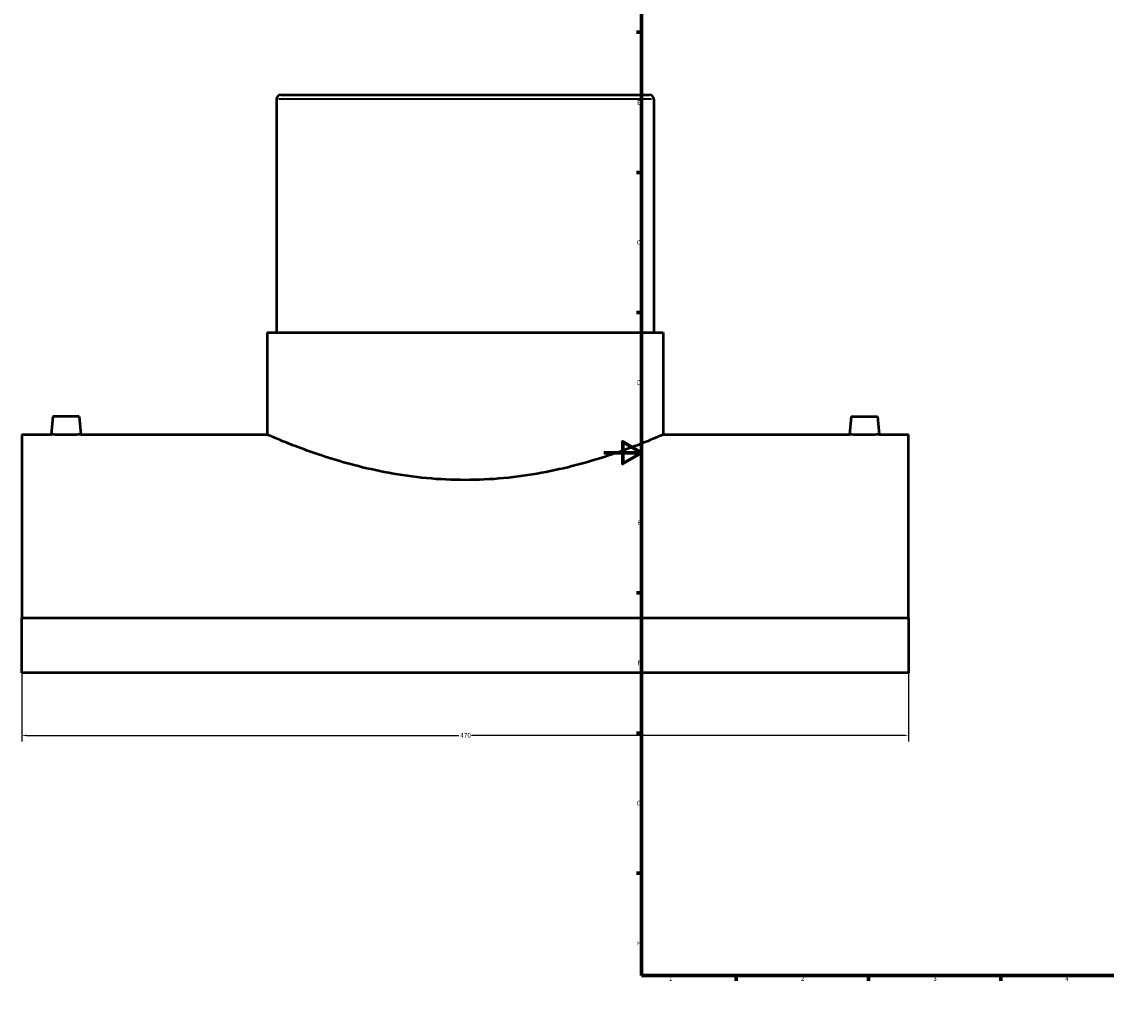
# Model space of a CAD drawing. Header units: millimetres. Extents: x -309 to 1496, y -360 to 1075.
# Tile 1 of 5: x -309 to 266, y 0 to 525. Entities that reach past the tile are written whole.
import ezdxf

# ---------------------------------------------------------------- set-up
doc = ezdxf.new("R2010")
doc.units = ezdxf.units.MM
for name, color, linetype, lineweight in [('Border (ANSI)', 7, 'Continuous', 70), ('Dimension (ANSI)', 7, 'Continuous', 25), ('Visible (ANSI)', 7, 'Continuous', 50), ('Visible Narrow (ANSI)', 7, 'Continuous', 35)]:
    doc.layers.add(name, color=color, linetype=linetype, lineweight=lineweight)
doc.styles.add('Note Text (ANSI)', font='tahoma.ttf')
doc.dimstyles.new('Default - mm (ANSI)', dxfattribs={"dimtxt": 2.4, "dimasz": 2.5, "dimexe": 3.175, "dimexo": 1.6002, "dimgap": 0.8, "dimtad": 0, "dimtoh": 1, "dimdec": 0, "dimrnd": 1e-08, "dimzin": 4, "dimdsep": 46, "dimtxsty": 'Note Text (ANSI)', "dimcen": 0.09, "dimdle": 10, "dimclrd": 256, "dimclre": 256, "dimclrt": 5, "dimadec": 1, "dimazin": 1, "dimtfac": 1.27, "dimtofl": 0, "dimtmove": 0, "dimatfit": 3, "dimfxl": 1, "dimtolj": 1, "dimtzin": 4, "dimlwd": -1, "dimlwe": -1, "dimarcsym": 0})

# ---------------------------------------------------------------- blocks, each defined once
blk = doc.blocks.new('Borders Default Border')
at = {"layer": 'Border (ANSI)'}
for p, q in [((70.08, 574), (70.08, 576.8)), ((140.17, 574), (140.17, 576.8)), ((210.25, 574), (210.25, 576.8)), ((280.33, 574), (280.33, 576.8)), ((350.42, 574), (350.42, 576.8)), ((490.58, 574), (490.58, 576.8)), ((560.67, 574), (560.67, 576.8)), ((630.75, 574), (630.75, 576.8)), ((700.83, 574), (700.83, 576.8)), ((770.92, 574), (770.92, 576.8)), ((20, 519.75), (17.2, 519.75)), ((821, 519.75), (823.8, 519.75)), ((20, 445.5), (17.2, 445.5)), ((821, 445.5), (823.8, 445.5)), ((20, 371.25), (17.2, 371.25)), ((821, 371.25), (823.8, 371.25)), ((20, 222.75), (17.2, 222.75)), ((821, 222.75), (823.8, 222.75)), ((20, 148.5), (17.2, 148.5)), ((821, 148.5), (823.8, 148.5)), ((20, 74.25), (17.2, 74.25)), ((821, 74.25), (823.8, 74.25)), ((70.08, 20), (70.08, 17.2)), ((140.17, 20), (140.17, 17.2)), ((210.25, 20), (210.25, 17.2)), ((280.33, 20), (280.33, 17.2)), ((350.42, 20), (350.42, 17.2)), ((490.58, 20), (490.58, 17.2)), ((560.67, 20), (560.67, 17.2)), ((630.75, 20), (630.75, 17.2)), ((700.83, 20), (700.83, 17.2)), ((770.92, 20), (770.92, 17.2))]:
    blk.add_line(p, q, dxfattribs=at)
at = {"layer": 'Border (ANSI)', "flags": 128}
for points in [[(420.5, 594), (420.5, 574), (414.73, 584), (426.27, 584), (420.5, 574)], [(20, 20), (20, 574), (821, 574), (821, 20), (20, 20)], [(0, 297), (20, 297), (10, 302.77), (10, 291.23), (20, 297)], [(841, 297), (821, 297), (831, 302.77), (831, 291.23), (821, 297)], [(420.5, 0), (420.5, 20), (414.73, 10), (426.27, 10), (420.5, 20)]]:
    blk.add_lwpolyline(points, dxfattribs=at)
at = {"layer": 'Border (ANSI)', "color": 5, "true_color": 0x0000ff, "char_height": 2.4, "attachment_point": 7, "style": 'Note Text (ANSI)'}
for s, insert in [('1', (34.5, 574.4)), ('2', (104.4, 574.4)), ('3', (174.46, 574.35)), ('4', (244.45, 574.4)), ('5', (314.67, 574.35)), ('6', (384.69, 574.35)), ('7', (454.8, 574.4)), ('8', (524.84, 574.35)), ('9', (594.92, 574.35)), ('10', (664.35, 574.35)), ('11', (734.43, 574.4)), ('12', (804.52, 574.4)), ('A', (17.38, 555.68)), ('A', (821.58, 555.68)), ('B', (17.67, 481.43)), ('B', (821.87, 481.43)), ('C', (17.51, 407.13)), ('C', (821.71, 407.13)), ('D', (17.52, 332.93)), ('D', (821.72, 332.93)), ('E', (17.71, 258.68)), ('E', (821.91, 258.68)), ('F', (17.78, 184.43)), ('F', (821.98, 184.43)), ('G', (17.4, 110.13)), ('G', (821.6, 110.13)), ('H', (17.53, 35.93)), ('H', (821.73, 35.93)), ('1', (34.5, 17.2)), ('2', (104.4, 17.2)), ('3', (174.46, 17.15)), ('4', (244.45, 17.2)), ('5', (314.67, 17.15)), ('6', (384.69, 17.15)), ('7', (454.8, 17.2)), ('8', (524.84, 17.15)), ('9', (594.92, 17.15)), ('10', (664.35, 17.15)), ('11', (734.43, 17.2)), ('12', (804.52, 17.2))]:
    blk.add_mtext(s, dxfattribs=dict(at, insert=insert))
blk = doc.blocks.new('*D6')
at = {"layer": 'Defpoints', "color": 0, "transparency": 16777216}
for p in [(-308.54, 209.27), (161.46, 209.27), (161.46, 147.25)]:
    blk.add_point(p, dxfattribs=at)
at = {"layer": 'Dimension (ANSI)', "transparency": 16777216}
for p, q in [((-308.54, 207.67), (-308.54, 144.07)), ((161.46, 207.67), (161.46, 144.07)), ((-306.04, 147.25), (-76.95, 147.25)), ((158.96, 147.25), (-70.14, 147.25))]:
    blk.add_line(p, q, dxfattribs=at)
for points in [[(-306.04, 147.66), (-306.04, 146.83), (-308.54, 147.25)], [(158.96, 147.66), (158.96, 146.83), (161.46, 147.25)]]:
    blk.add_solid(points, dxfattribs=at)
at = {"layer": 'Dimension (ANSI)', "color": 5, "transparency": 16777216, "insert": (-76.15, 148.49), "char_height": 2.4, "attachment_point": 1, "style": 'Note Text (ANSI)'}
blk.add_mtext('\\A1;470', dxfattribs=at)

msp = doc.modelspace()

# ---------------------------------------------------------------- linework, layer by layer
at = {"layer": 'Visible (ANSI)'}
for p, q in [((-173.54, 484.36), (-173.54, 360.61)), ((-171.29, 486.61), (24.21, 486.61)), ((26.46, 484.36), (26.46, 360.61)), ((-178.54, 360.61), (31.46, 360.61)), ((-178.54, 360.61), (-178.54, 306.61)), ((31.46, 360.61), (31.46, 306.61)), ((-292.04, 316.21), (-292.88, 306.61)), ((-278.04, 316.21), (-292.04, 316.21)), ((-278.04, 316.21), (-277.2, 306.61)), ((130.96, 316.21), (130.12, 306.61)), ((130.96, 316.21), (144.96, 316.21)), ((144.96, 316.21), (145.8, 306.61)), ((-308.54, 306.61), (-308.54, 209.27)), ((-308.54, 306.61), (-292.88, 306.61)), ((-277.2, 306.61), (-178.54, 306.61)), ((31.46, 306.61), (130.12, 306.61)), ((145.8, 306.61), (161.46, 306.61)), ((161.46, 209.27), (161.46, 306.61)), ((161.46, 209.27), (-308.54, 209.27)), ((-308.54, 180.43), (-308.54, 209.27)), ((161.46, 209.27), (161.46, 180.43)), ((161.46, 180.43), (-308.54, 180.43))]:
    msp.add_line(p, q, dxfattribs=at)
for centre, start, end in [((-171.29, 484.36), 90, 180), ((24.21, 484.36), 0, 90)]:
    msp.add_arc(centre, 2.25, start, end, dxfattribs=at)
for points, knots in [([(-277.2, 306.61), (-277.2, 306.61), (-277.4, 306.6), (-278.2, 306.58), (-278.8, 306.56), (-280.19, 306.53), (-281.07, 306.51), (-283.01, 306.49), (-284.06, 306.48), (-285.04, 306.48), (-286.03, 306.48), (-287.08, 306.49), (-289.01, 306.51), (-289.89, 306.53), (-291.28, 306.56), (-291.89, 306.58), (-292.68, 306.6), (-292.88, 306.61), (-292.88, 306.61)], [3.546618, 3.546618, 3.546618, 3.546618, 3.842122, 3.842122, 4.137625, 4.137625, 4.433225, 4.433225, 4.728824, 4.728824, 4.728824, 5.024424, 5.024424, 5.320023, 5.320023, 5.615527, 5.615527, 5.91103, 5.91103, 5.91103, 5.91103]), ([(31.46, 306.61), (31.46, 306.61), (30.81, 306.32), (28.11, 305.17), (26.06, 304.29), (20.67, 302.1), (17.33, 300.77), (9.65, 297.91), (5.31, 296.38), (-3.91, 293.39), (-9.12, 291.83), (-20.5, 288.86), (-26.66, 287.45), (-39.56, 285.09), (-46.31, 284.13), (-59.96, 282.85), (-66.85, 282.53), (-80.24, 282.53), (-87.13, 282.85), (-100.77, 284.13), (-107.52, 285.09), (-120.42, 287.45), (-126.58, 288.86), (-137.96, 291.83), (-143.17, 293.39), (-152.4, 296.38), (-156.74, 297.91), (-164.41, 300.77), (-167.75, 302.1), (-173.14, 304.29), (-175.19, 305.17), (-177.89, 306.32), (-178.54, 306.61), (-178.54, 306.61)], [16.0579, 16.0579, 16.0579, 16.0579, 18.063661, 18.063661, 20.069423, 20.069423, 22.075184, 22.075184, 24.080945, 24.080945, 26.089659, 26.089659, 28.098373, 28.098373, 30.107087, 30.107087, 32.1158, 32.1158, 34.124514, 34.124514, 36.133228, 36.133228, 38.141942, 38.141942, 40.150656, 40.150656, 42.156417, 42.156417, 44.162178, 44.162178, 46.16794, 46.16794, 48.173701, 48.173701, 48.173701, 48.173701]), ([(145.8, 306.61), (145.8, 306.61), (145.6, 306.6), (144.8, 306.58), (144.2, 306.56), (142.81, 306.53), (141.93, 306.51), (139.99, 306.49), (138.94, 306.48), (136.97, 306.48), (135.92, 306.49), (133.99, 306.51), (133.11, 306.53), (131.72, 306.56), (131.11, 306.58), (130.32, 306.6), (130.12, 306.61), (130.12, 306.61)], [1.182206, 1.182206, 1.182206, 1.182206, 1.47771, 1.47771, 1.773213, 1.773213, 2.068813, 2.068813, 2.364412, 2.364412, 2.660012, 2.660012, 2.955611, 2.955611, 3.251115, 3.251115, 3.546618, 3.546618, 3.546618, 3.546618])]:
    msp.add_open_spline(points, degree=3, knots=knots, dxfattribs=at)
at = {"layer": 'Visible Narrow (ANSI)'}
msp.add_line((25.23, 484.36), (-172.31, 484.36), dxfattribs=at)

# ---------------------------------------------------------------- block references
msp.add_blockref('Borders Default Border', (0, 0))

# ---------------------------------------------------------------- dimensions: what is measured, and where the dimension line sits
at = {"layer": 'Dimension (ANSI)'}
dim = msp.add_linear_dim(base=(161.46, 147.25), p1=(-308.54, 209.27), p2=(161.46, 209.27), dimstyle='Default - mm (ANSI)', override={"dimgap": 0.8, "dimtoh": 0, "dimdec": 0, "dimtol": 0, "dimlim": 0, "dimtp": 0, "dimtm": 0, "dimtdec": 2, "dimatfit": 1}, dxfattribs=at)
dim.commit()
dim.dimension.update_dxf_attribs({"geometry": '*D6', "text_midpoint": (-73.54, 147.25), "dimtype": 160})

doc.saveas('drawing.dxf')
